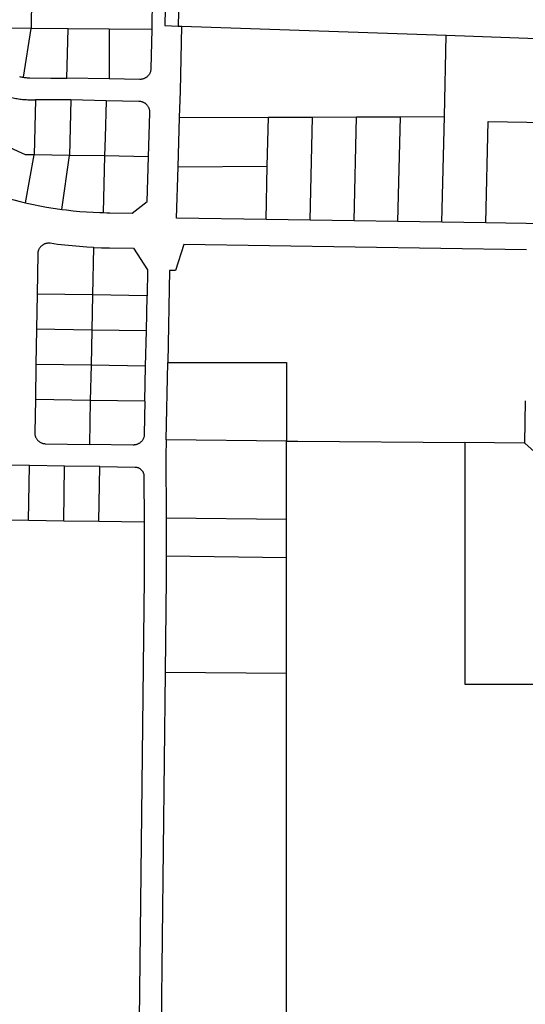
# Model space of a CAD drawing. Header units: feet. Extents: x 1267057 to 1687180, y 157668 to 661817.
# Tile 136 of 157: x 1371411 to 1372560, y 645763 to 648002. Entities that reach past the tile are written whole.
import ezdxf

# ---------------------------------------------------------------- set-up
doc = ezdxf.new("R2010")
doc.units = ezdxf.units.FT
doc.header["$MEASUREMENT"] = 0
doc.layers.add('eatpar', color=32, linetype='Continuous')

msp = doc.modelspace()

# ---------------------------------------------------------------- linework, layer by layer
at = {"layer": 'eatpar'}
for p, q in [((1371717.4, 648310.1), (1371711, 647979.7)), ((1371775.1, 648191.1), (1371771.1, 647987.2)), ((1371438.1, 648061.4), (1371436.6, 647981.4)), ((1371771.1, 647987.2), (1371779.2, 647987)), ((1371779.2, 647987), (1372380.6, 647966.2)), ((1371436.6, 647981.4), (1371294.9, 647982.9)), ((1371419.5, 647870.7), (1371436.6, 647981.4)), ((1371520.9, 647980.9), (1371436.6, 647981.4)), ((1371518, 647868.4), (1371520.9, 647980.9)), ((1371614.2, 647980.3), (1371520.9, 647980.9)), ((1371711, 647979.7), (1371614.2, 647980.3)), ((1371614.2, 647980.3), (1371614.2, 647867)), ((1372376.4, 647781.6), (1372380.6, 647966.2)), ((1372380.6, 647966.2), (1372608.1, 647958.4)), ((1371614.2, 647867), (1371518, 647868.4)), ((1371447.1, 647819.4), (1371443.8, 647694.4)), ((1371527.1, 647819.2), (1371447.1, 647819.4)), ((1371527.1, 647819.2), (1371523.8, 647693.1)), ((1371607.1, 647817.6), (1371527.1, 647819.2)), ((1371771.1, 647667.4), (1371774.5, 647779.4)), ((1371774.5, 647779.4), (1371976.2, 647780.1)), ((1371973.8, 647668.8), (1371976.2, 647780.1)), ((1371976.2, 647780.1), (1372076.4, 647780.4)), ((1372071, 647546), (1372076.4, 647780.4)), ((1372076.4, 647780.4), (1372176.4, 647780.8)), ((1372171, 647544.5), (1372176.4, 647780.8)), ((1372176.4, 647780.8), (1372276.4, 647781.2)), ((1372271, 647542.9), (1372276.4, 647781.2)), ((1372276.4, 647781.2), (1372376.4, 647781.6)), ((1372370.9, 647541.4), (1372376.4, 647781.6)), ((1371424.1, 647585.4), (1371443.8, 647694.4)), ((1371523.8, 647693.1), (1371443.8, 647694.4)), ((1371506.6, 647570.4), (1371523.8, 647693.1)), ((1371603.8, 647692.1), (1371523.8, 647693.1)), ((1371603.8, 647692.1), (1371600.9, 647563.1)), ((1371703.6, 647690.2), (1371603.8, 647692.1)), ((1371771.1, 647667.4), (1371973.8, 647668.8)), ((1371971, 647547.5), (1371973.8, 647668.8)), ((1372071, 647546), (1371971, 647547.5)), ((1372171, 647544.5), (1372071, 647546)), ((1372271, 647542.9), (1372171, 647544.5)), ((1372370.9, 647541.4), (1372271, 647542.9)), ((1372470.9, 647539.9), (1372370.9, 647541.4)), ((1372608.1, 647537.9), (1372470.9, 647539.9)), ((1371578.5, 647483.8), (1371576.2, 647376)), ((1371450.2, 647377.9), (1371449, 647297.9)), ((1371576.2, 647376), (1371450.2, 647377.9)), ((1371576.2, 647376), (1371574.6, 647296)), ((1371700.5, 647374.2), (1371576.2, 647376)), ((1371698.9, 647294.2), (1371700.5, 647374.2)), ((1371449, 647297.9), (1371447.6, 647217.9)), ((1371574.6, 647296), (1371449, 647297.9)), ((1371574.6, 647296), (1371573, 647216)), ((1371698.9, 647294.2), (1371574.6, 647296)), ((1371697.2, 647214.2), (1371698.9, 647294.2)), ((1371447.6, 647217.9), (1371446.4, 647137.9)), ((1371573, 647216), (1371447.6, 647217.9)), ((1371573, 647216), (1371571.4, 647136.1)), ((1371697.2, 647214.2), (1371573, 647216)), ((1371695.6, 647134.2), (1371697.2, 647214.2)), ((1371743.9, 647046.4), (1371747.5, 647222.2)), ((1371571.4, 647136.1), (1371446.4, 647137.9)), ((1371571.4, 647136.1), (1371569.2, 647036.1)), ((1371695.6, 647134.2), (1371571.4, 647136.1)), ((1372017.6, 647043.7), (1371743.9, 647046.4)), ((1372557.8, 647038.9), (1372422.9, 647040.1)), ((1371432.9, 646988.1), (1371353, 646989.2)), ((1371431, 646863.1), (1371432.9, 646988.1)), ((1371512.9, 646986.9), (1371432.9, 646988.1)), ((1371511, 646861.9), (1371512.9, 646986.9)), ((1371592.8, 646985.7), (1371512.9, 646986.9)), ((1371590.9, 646860.7), (1371592.8, 646985.7)), ((1371431, 646863.1), (1371351.1, 646864.2)), ((1371743.6, 646868.9), (1372017.6, 646866.4)), ((1371743.6, 646868.9), (1371744, 646782.4)), ((1372017.6, 646779.2), (1372017.6, 646866.4)), ((1371511, 646861.9), (1371431, 646863.1)), ((1371590.9, 646860.7), (1371511, 646861.9)), ((1371693.6, 646859.2), (1371590.9, 646860.7)), ((1371744, 646782.4), (1372017.6, 646779.2)), ((1372017.6, 646515.9), (1372017.6, 646779.2)), ((1371741.6, 646518.4), (1371731, 645595.9)), ((1371741.6, 646518.4), (1372017.6, 646515.9)), ((1372017.6, 645595.9), (1372017.6, 646515.9))]:
    msp.add_line(p, q, dxfattribs=at)
for points in [[(1371762.8, 649115.5), (1371741.1, 647988.3), (1371771.1, 647987.2)], [(1371774.5, 647779.4), (1371776.4, 647839.2), (1371779.2, 647987)], [(1371711, 647979.7), (1371709.2, 647890.5), (1371709.2, 647889.3), (1371709.1, 647888), (1371708.9, 647886.8), (1371708.6, 647885.4), (1371708.2, 647884.2), (1371707.9, 647882.9), (1371707.5, 647881.7), (1371707, 647880.5), (1371706.4, 647879.3), (1371705.8, 647878.2), (1371705, 647877.1), (1371704.2, 647876), (1371703.5, 647875), (1371702.6, 647874), (1371701.6, 647873.1), (1371700.8, 647872.2), (1371699.8, 647871.4), (1371698.6, 647870.6), (1371697.6, 647869.8), (1371696.5, 647869.2), (1371695.2, 647868.6), (1371694.1, 647868), (1371692.9, 647867.6), (1371691.6, 647867.1), (1371690.4, 647866.8), (1371689.1, 647866.5), (1371687.8, 647866.2), (1371686.5, 647866.1), (1371685.2, 647866), (1371683.9, 647866), (1371614.2, 647867)], [(1371410.2, 647872.3), (1371412.4, 647871.9), (1371414.5, 647871.5), (1371416.6, 647871.1), (1371419.5, 647870.7)], [(1371419.5, 647870.7), (1371421, 647870.5), (1371423.1, 647870.2), (1371425.2, 647870.1), (1371427.5, 647869.9), (1371429.6, 647869.8), (1371431.9, 647869.6), (1371434, 647869.6), (1371482, 647868.9), (1371518, 647868.4)], [(1371377, 647829.9), (1371378.5, 647829.4), (1371381.4, 647828.4), (1371384.4, 647827.5), (1371387.2, 647826.6), (1371390.2, 647825.8), (1371393.1, 647825), (1371396.1, 647824.2), (1371399.1, 647823.6), (1371402.1, 647822.9), (1371405.1, 647822.4), (1371408.1, 647821.9), (1371411.1, 647821.4), (1371414.1, 647821), (1371417.1, 647820.6), (1371420.2, 647820.3), (1371423.2, 647820.1), (1371426.2, 647819.9), (1371429.4, 647819.7), (1371432.4, 647819.6), (1371433.9, 647819.6), (1371447.1, 647819.4)], [(1371607.1, 647817.6), (1371604.9, 647733.8), (1371603.8, 647692.1)], [(1371703.6, 647690.2), (1371706.8, 647790.2), (1371706.8, 647791.6), (1371706.6, 647792.9), (1371706.5, 647794.1), (1371706.4, 647795.4), (1371706.1, 647796.8), (1371705.8, 647798), (1371705.4, 647799.2), (1371704.9, 647800.4), (1371704.4, 647801.7), (1371703.8, 647802.8), (1371703.1, 647803.9), (1371702.4, 647805.1), (1371701.6, 647806.1), (1371700.9, 647807.1), (1371700, 647808.1), (1371699, 647809.1), (1371698.1, 647809.9), (1371697, 647810.8), (1371696, 647811.6), (1371694.9, 647812.2), (1371693.8, 647812.9), (1371692.6, 647813.5), (1371691.4, 647814.1), (1371690.2, 647814.5), (1371689, 647814.9), (1371687.8, 647815.3), (1371686.4, 647815.6), (1371685.1, 647815.8), (1371683.9, 647815.9), (1371682.1, 647816), (1371607.1, 647817.6)], [(1372470.9, 647539.9), (1372476.2, 647769.9), (1372608.1, 647767.9)], [(1371443.8, 647694.4), (1371423.8, 647694.8), (1371362.2, 647722.5)], [(1371600.9, 647563.1), (1371608.6, 647562.9), (1371615.8, 647562.9), (1371666.2, 647562.1), (1371700.5, 647588), (1371703.6, 647690.2)], [(1371971, 647547.5), (1371767.5, 647550.6), (1371771.1, 647667.4)], [(1371325.6, 647614.3), (1371338.9, 647609.6), (1371353.4, 647604.9), (1371368, 647600.3), (1371382.6, 647596), (1371397.4, 647592), (1371412.1, 647588.2), (1371424.1, 647585.4)], [(1371424.1, 647585.4), (1371427, 647584.7), (1371441.9, 647581.4), (1371456.9, 647578.4), (1371471.9, 647575.7), (1371487, 647573.2), (1371502.1, 647571), (1371506.6, 647570.4)], [(1371506.6, 647570.4), (1371517.2, 647569.1), (1371532.4, 647567.4), (1371547.6, 647565.9), (1371562.9, 647564.8), (1371578, 647563.9), (1371593.2, 647563.2), (1371600.9, 647563.1)], [(1371578.5, 647483.8), (1371563.4, 647484.6), (1371546.8, 647485.8), (1371530.1, 647487.2), (1371513.5, 647488.9), (1371497, 647490.9), (1371480.4, 647493.3), (1371479.1, 647493.4), (1371477.9, 647493.6), (1371476.5, 647493.6), (1371475.2, 647493.5), (1371473.9, 647493.4), (1371472.6, 647493.2), (1371471.4, 647492.9), (1371470, 647492.6), (1371468.8, 647492.2), (1371467.6, 647491.8), (1371466.4, 647491.3), (1371465.2, 647490.8), (1371464, 647490.1), (1371463, 647489.4), (1371461.9, 647488.6), (1371460.9, 647487.9), (1371459.9, 647487), (1371458.9, 647486.1), (1371458, 647485.1), (1371457.1, 647484.1), (1371456.4, 647483.1), (1371455.6, 647482), (1371455, 647480.9), (1371454.4, 647479.7), (1371453.9, 647478.5), (1371453.4, 647477.3), (1371452.9, 647476.1), (1371452.5, 647474.8), (1371452.2, 647473.6), (1371452, 647472.2), (1371451.9, 647470.9), (1371451.8, 647469.6), (1371450.2, 647377.9)], [(1371578.5, 647483.8), (1371580, 647483.8), (1371596.6, 647483.1), (1371613.2, 647482.9), (1371615.2, 647482.9), (1371669.6, 647482), (1371701.8, 647433.2), (1371700.5, 647374.2)], [(1372562.9, 647478.6), (1371783.8, 647490.3), (1371764.8, 647431.3), (1371751.8, 647431.6), (1371747.5, 647222.2)], [(1371747.5, 647222.2), (1372017.6, 647222.2), (1372017.6, 647053.3), (1372017.6, 647043.7)], [(1371446.4, 647137.9), (1371445.1, 647062.9), (1371445.1, 647061.7), (1371445.2, 647060.4), (1371445.4, 647059.1), (1371445.6, 647057.8), (1371445.9, 647056.5), (1371446.2, 647055.2), (1371446.6, 647054), (1371447.1, 647052.8), (1371447.6, 647051.6), (1371448.2, 647050.4), (1371449, 647049.3), (1371449.6, 647048.2), (1371450.5, 647047.1), (1371451.2, 647046.1), (1371452.1, 647045.2), (1371453.1, 647044.2), (1371454.1, 647043.4), (1371455.1, 647042.6), (1371456.1, 647041.8), (1371457.2, 647041.1), (1371458.4, 647040.5), (1371459.6, 647039.9), (1371460.8, 647039.4), (1371462, 647038.9), (1371463.2, 647038.5), (1371464.5, 647038.2), (1371465.8, 647037.9), (1371467.1, 647037.8), (1371468.4, 647037.6), (1371469.8, 647037.6), (1371569.2, 647036.1)], [(1371695.6, 647134.2), (1371694.1, 647059.1), (1371694.1, 647057.9), (1371694, 647056.6), (1371693.8, 647055.4), (1371693.5, 647054.1), (1371693.1, 647052.8), (1371692.8, 647051.6), (1371692.4, 647050.3), (1371691.8, 647049.1), (1371691.2, 647047.9), (1371690.6, 647046.8), (1371689.9, 647045.7), (1371689.1, 647044.6), (1371688.4, 647043.6), (1371687.5, 647042.6), (1371686.5, 647041.7), (1371685.6, 647040.8), (1371684.6, 647039.9), (1371683.5, 647039.2), (1371682.4, 647038.4), (1371681.2, 647037.8), (1371680.1, 647037.2), (1371679, 647036.6), (1371677.8, 647036.1), (1371676.5, 647035.8), (1371675.2, 647035.4), (1371674, 647035.1), (1371672.6, 647034.9), (1371671.4, 647034.8), (1371670.1, 647034.6), (1371668.8, 647034.6), (1371569.2, 647036.1)], [(1372595.5, 647006.4), (1372559.2, 647038.8), (1372560.6, 647135)], [(1371743.9, 647046.4), (1371743.1, 647008.7), (1371743.6, 646868.9)], [(1372017.6, 647043.7), (1372043.4, 647043.5), (1372422.9, 647040.1)], [(1372017.6, 646866.4), (1372017.6, 646877.9), (1372017.6, 646905), (1372017.6, 647043.7)], [(1372422.9, 647040.1), (1372423.2, 646491.2), (1373040.4, 646491.2), (1373040.4, 646012.3)], [(1371592.8, 646985.7), (1371673.5, 646984.5), (1371674.9, 646984.4), (1371676, 646984.3), (1371677, 646984.1), (1371678, 646983.9), (1371679, 646983.6), (1371680, 646983.3), (1371681, 646982.9), (1371682.2, 646982.4), (1371683.1, 646981.9), (1371684.1, 646981.3), (1371685, 646980.8), (1371685.8, 646980.1), (1371686.6, 646979.4), (1371687.4, 646978.7), (1371688.1, 646977.9), (1371688.8, 646977.1), (1371689.4, 646976.3), (1371690, 646975.4), (1371690.5, 646974.6), (1371691, 646973.6), (1371691.5, 646972.7), (1371691.9, 646971.8), (1371692.2, 646970.8), (1371692.5, 646969.8), (1371692.8, 646968.8), (1371693, 646967.7), (1371693.1, 646966.7), (1371693.2, 646965.6), (1371693.2, 646964.6), (1371693.6, 646859.2)], [(1371693.6, 646859.2), (1371694.1, 646731.4), (1371672.5, 644856.9), (1371002, 644867.1), (1370376.6, 644875), (1370359.8, 644875.2)], [(1371744, 646782.4), (1371744.1, 646731.1), (1371741.6, 646518.4)]]:
    msp.add_lwpolyline(points, dxfattribs=at)

doc.saveas('drawing.dxf')
